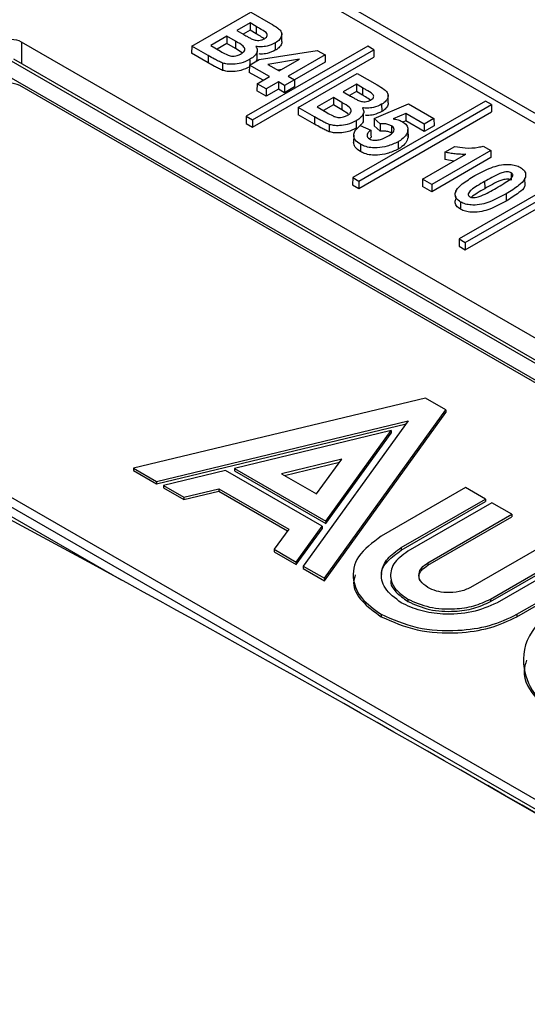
# Paper-space layout 'Sheet1' of a CAD drawing. Header units: millimetres. Extents: x 0 to 420, y 0 to 297.
# Tile 120 of 130: x 339.45 to 342.88, y 273.4 to 280.05. Entities that reach past the tile are written whole.
import ezdxf

# ---------------------------------------------------------------- set-up
doc = ezdxf.new("R2010")
doc.units = ezdxf.units.MM
doc.layers.add('SLD-0', color=179, linetype='Continuous')

psp = doc.layouts.new('Sheet1')

# ---------------------------------------------------------------- linework, layer by layer
at = {"layer": 'SLD-0', "color": 179, "linetype": 'Continuous', "lineweight": 25}
for p, q in [((348.4504, 276.163), (341.094, 280.4098)), ((348.5504, 276.1729), (341.194, 280.4197)), ((340.6112, 279.8726), (341.01, 280.1028)), ((341.01, 280.1028), (341.1439, 280.0255)), ((341.0048, 280.0287), (340.9159, 279.9774)), ((341.0469, 280.0044), (341.0048, 280.0287)), ((341.0048, 280.0287), (341.0048, 279.9793)), ((340.8491, 279.9389), (340.7394, 279.8755)), ((340.9069, 279.9055), (340.8491, 279.9389)), ((340.8491, 279.9389), (340.8491, 279.8895)), ((340.9159, 279.9774), (340.9639, 279.9497)), ((341.0048, 279.9793), (340.9587, 279.9527)), ((341.0466, 279.9552), (341.0048, 279.9793)), ((341.2192, 279.9059), (341.2187, 279.9549)), ((351.5967, 272.8946), (339.4627, 279.8994)), ((340.6112, 279.8726), (340.6105, 279.8236)), ((340.7226, 279.8083), (340.6112, 279.8726)), ((340.7394, 279.8755), (340.8056, 279.8373)), ((340.8491, 279.8895), (340.7822, 279.8508)), ((340.9065, 279.8563), (340.8491, 279.8895)), ((340.9069, 279.9055), (340.9065, 279.8563)), ((341.7993, 279.8716), (340.9798, 279.3985)), ((341.1752, 279.8935), (341.1753, 279.8787)), ((341.1753, 279.8787), (341.1754, 279.8639)), ((341.1754, 279.8639), (341.1756, 279.8442)), ((341.841, 279.8476), (341.7993, 279.8716)), ((340.7222, 279.7591), (340.6105, 279.8236)), ((340.7226, 279.8083), (340.7222, 279.7591)), ((340.9528, 279.826), (340.9065, 279.8563)), ((341.0215, 279.3745), (341.841, 279.8476)), ((341.0215, 279.325), (341.8417, 279.7986)), ((341.0534, 279.7861), (341.0529, 279.8352)), ((341.0671, 279.7823), (341.459, 279.8436)), ((341.5126, 279.8126), (341.2635, 279.6689)), ((341.459, 279.8436), (341.5126, 279.8126)), ((341.5126, 279.8126), (341.5133, 279.7636)), ((341.841, 279.8476), (341.8417, 279.7986)), ((351.2833, 272.9077), (339.379, 279.78)), ((351.3133, 272.9107), (339.409, 279.7829)), ((341.0004, 279.7437), (340.9996, 279.6948)), ((341.0004, 279.7437), (341.0671, 279.7823)), ((341.1353, 279.6659), (341.0004, 279.7437)), ((341.3379, 279.7829), (341.1253, 279.7486)), ((341.1253, 279.7486), (341.202, 279.7044)), ((341.202, 279.7044), (341.3379, 279.7829)), ((341.5133, 279.7636), (341.305, 279.6434)), ((351.0824, 272.9077), (339.379, 279.664)), ((341.0925, 279.6412), (340.9996, 279.6948)), ((341.0522, 279.6179), (341.1353, 279.6659)), ((341.2195, 279.7145), (341.1921, 279.7101)), ((341.2635, 279.6689), (341.305, 279.6449)), ((341.3296, 279.4578), (341.7284, 279.688)), ((341.7284, 279.688), (341.8623, 279.6107)), ((350.9049, 272.9925), (339.4497, 279.6054)), ((341.0522, 279.6179), (341.0515, 279.5689)), ((341.1138, 279.5824), (341.0522, 279.6179)), ((341.1968, 279.6303), (341.1138, 279.5824)), ((341.2383, 279.6064), (341.1968, 279.6303)), ((341.1968, 279.6303), (341.1968, 279.5809)), ((341.305, 279.6449), (341.2383, 279.6064)), ((341.2383, 279.6064), (341.2383, 279.557)), ((341.3058, 279.5959), (341.2383, 279.557)), ((341.305, 279.6449), (341.3058, 279.5959)), ((341.7232, 279.614), (341.6343, 279.5627)), ((341.7654, 279.5897), (341.7232, 279.614)), ((341.7232, 279.614), (341.7232, 279.5646)), ((341.1138, 279.533), (341.0515, 279.5689)), ((341.1138, 279.5824), (341.1138, 279.533)), ((341.1968, 279.5809), (341.1138, 279.533)), ((341.2383, 279.557), (341.1968, 279.5809)), ((341.6343, 279.5627), (341.6823, 279.5349)), ((341.7232, 279.5646), (341.6771, 279.5379)), ((341.765, 279.5405), (341.7232, 279.5646)), ((341.9377, 279.4912), (341.9371, 279.5402)), ((341.5676, 279.5241), (341.4579, 279.4608)), ((341.5676, 279.4747), (341.5007, 279.4361)), ((341.6253, 279.4908), (341.5676, 279.5241)), ((341.5676, 279.5241), (341.5676, 279.4747)), ((341.625, 279.4416), (341.5676, 279.4747)), ((341.6253, 279.4908), (341.625, 279.4416)), ((342.5938, 279.5008), (341.6982, 278.9838)), ((341.7399, 278.9597), (342.6355, 279.4767)), ((341.8433, 279.3829), (342.076, 279.4814)), ((341.8936, 279.4787), (341.8937, 279.464)), ((341.8937, 279.464), (341.8938, 279.4492)), ((342.076, 279.4814), (342.2466, 279.3829)), ((342.6355, 279.4767), (342.5938, 279.5008)), ((342.6355, 279.4767), (342.6362, 279.4277)), ((340.9798, 279.3985), (340.979, 279.3495)), ((340.9798, 279.3985), (341.0215, 279.3745)), ((341.3296, 279.4578), (341.3289, 279.4088)), ((341.4406, 279.3443), (341.3289, 279.4088)), ((341.441, 279.3935), (341.3296, 279.4578)), ((341.4579, 279.4608), (341.5241, 279.4226)), ((341.6672, 279.4139), (341.625, 279.4416)), ((341.7399, 278.9103), (342.6362, 279.4277)), ((341.7718, 279.3714), (341.7713, 279.4204)), ((341.8938, 279.4492), (341.894, 279.4295)), ((342.0559, 279.416), (341.9714, 279.3802)), ((342.1798, 279.3444), (342.0559, 279.416)), ((342.0559, 279.416), (342.0559, 279.3666)), ((340.979, 279.3495), (341.0215, 279.325)), ((341.0215, 279.3745), (341.0215, 279.325)), ((341.441, 279.3935), (341.4406, 279.3443)), ((341.7493, 279.3346), (341.8211, 279.305)), ((341.8433, 279.3829), (341.8426, 279.3339)), ((341.8839, 279.2981), (341.8426, 279.3339)), ((341.8842, 279.3474), (341.8433, 279.3829)), ((341.8842, 279.3474), (341.8841, 279.3227)), ((342.0559, 279.3666), (342.0373, 279.3587)), ((342.1798, 279.295), (342.0559, 279.3666)), ((342.2466, 279.3829), (342.1798, 279.3444)), ((342.1798, 279.3444), (342.1798, 279.295)), ((342.2473, 279.3339), (342.1798, 279.295)), ((342.2466, 279.3829), (342.2473, 279.3339)), ((341.7048, 279.2701), (341.7042, 279.2211)), ((341.8211, 279.305), (341.8213, 279.2877)), ((341.8213, 279.2877), (341.8216, 279.2719)), ((341.8216, 279.2719), (341.8218, 279.2561)), ((341.8841, 279.3227), (341.8839, 279.2981)), ((342.0718, 279.26), (342.0713, 279.309)), ((341.8218, 279.2561), (341.8089, 279.2433)), ((342.0043, 279.2251), (342.0044, 279.2103)), ((342.0044, 279.2103), (342.0045, 279.1956)), ((342.5798, 279.1966), (342.6303, 279.1674)), ((342.0045, 279.1956), (342.0046, 279.1759)), ((342.17, 278.9727), (342.4611, 279.1408)), ((342.6303, 279.1674), (342.2315, 278.9372)), ((342.3202, 279.131), (342.3197, 279.1064)), ((342.3206, 279.1555), (342.3202, 279.131)), ((342.3206, 279.1555), (342.3873, 279.194)), ((342.6303, 279.1674), (342.631, 279.1184)), ((342.631, 279.1184), (342.2315, 278.8877)), ((342.3824, 279.0953), (342.3197, 279.1064)), ((343.2361, 279.0421), (342.4166, 278.5691)), ((342.4583, 278.545), (343.2778, 279.0181)), ((341.6982, 278.9838), (341.6975, 278.9348)), ((341.6975, 278.9348), (341.7399, 278.9103)), ((341.6982, 278.9838), (341.7399, 278.9597)), ((341.7399, 278.9597), (341.7399, 278.9103)), ((342.17, 278.9727), (342.1692, 278.9237)), ((342.2315, 278.9372), (342.17, 278.9727)), ((342.2315, 278.9372), (342.2315, 278.8877)), ((342.4583, 278.4956), (343.2785, 278.9691)), ((342.589, 278.9578), (342.5891, 278.9431)), ((342.5891, 278.9431), (342.5892, 278.9283)), ((342.862, 278.9308), (342.8615, 278.9799)), ((342.2315, 278.8877), (342.1692, 278.9237)), ((342.3952, 278.891), (342.3951, 278.8841)), ((342.5892, 278.9283), (342.5894, 278.9086)), ((342.7343, 278.874), (342.7344, 278.8592)), ((342.3948, 278.8553), (342.3947, 278.842)), ((342.7344, 278.8592), (342.7345, 278.8444)), ((342.7345, 278.8444), (342.7347, 278.8248)), ((342.4166, 278.5691), (342.4159, 278.5201)), ((342.4166, 278.5691), (342.4583, 278.545)), ((342.4583, 278.545), (342.4583, 278.4956)), ((342.4159, 278.5201), (342.4583, 278.4956)), ((342.1887, 277.4933), (340.2181, 277.0192)), ((342.3281, 277.4128), (342.1887, 277.4933)), ((341.5066, 276.2753), (342.3281, 277.4128)), ((342.3281, 277.4128), (342.3281, 277.3965)), ((340.3727, 276.9299), (342.0728, 277.339)), ((342.0728, 277.339), (341.3641, 276.3575)), ((341.5066, 276.2589), (342.3281, 277.3965)), ((340.3727, 276.9135), (342.0586, 277.3192)), ((341.9584, 277.2729), (340.8998, 277.0182)), ((341.5171, 276.6618), (341.9584, 277.2729)), ((341.9584, 277.2729), (341.9584, 277.2566)), ((341.5171, 276.6455), (341.9584, 277.2566)), ((341.624, 277.0799), (341.2171, 276.982)), ((341.4544, 276.845), (341.624, 277.0799)), ((340.2181, 277.0192), (340.3727, 276.9299)), ((340.2181, 277.0192), (340.2181, 277.0028)), ((340.2181, 277.0028), (340.3727, 276.9135)), ((340.8383, 277.0034), (340.4198, 276.9027)), ((341.4915, 276.6263), (340.8383, 277.0034)), ((340.8998, 277.0182), (340.8998, 277.0019)), ((340.8998, 277.0182), (341.5171, 276.6618)), ((340.8998, 277.0019), (341.5171, 276.6455)), ((341.2371, 276.9704), (341.6097, 277.0601)), ((346.3582, 272.8006), (339.1174, 276.9806)), ((341.2171, 276.982), (341.4544, 276.845)), ((346.3582, 272.7353), (339.1174, 276.9153)), ((340.3727, 276.9299), (340.3727, 276.9135)), ((340.4198, 276.9027), (340.5573, 276.8233)), ((340.4198, 276.9027), (340.4198, 276.8864)), ((340.4198, 276.8864), (340.5573, 276.807)), ((340.5573, 276.8233), (340.7937, 276.8802)), ((340.7937, 276.8802), (341.266, 276.6076)), ((340.7937, 276.8802), (340.7937, 276.8639)), ((342.4594, 276.8885), (341.8912, 276.5605)), ((342.5944, 276.8105), (342.4594, 276.8885)), ((339.1181, 276.8514), (340.1343, 276.2647)), ((340.5573, 276.807), (340.7937, 276.8639)), ((340.5573, 276.8233), (340.5573, 276.807)), ((340.7937, 276.8639), (341.2577, 276.5961)), ((342.0263, 276.4825), (342.5944, 276.8105)), ((342.5944, 276.8105), (342.5944, 276.7942)), ((342.0263, 276.4662), (342.5944, 276.7942)), ((342.638, 276.7854), (342.0698, 276.4574)), ((342.7731, 276.7074), (342.638, 276.7854)), ((342.2049, 276.3794), (342.7731, 276.7074)), ((342.2049, 276.3631), (342.7731, 276.6911)), ((342.7731, 276.7074), (342.7731, 276.6911)), ((341.266, 276.6076), (341.1674, 276.4711)), ((341.3171, 276.3847), (341.4915, 276.6263)), ((341.3171, 276.3684), (341.4915, 276.61)), ((341.4915, 276.6263), (341.4915, 276.61)), ((341.5171, 276.6618), (341.5171, 276.6455)), ((343.062, 276.5406), (342.4939, 276.2126)), ((341.1674, 276.4711), (341.3171, 276.3847)), ((341.1674, 276.4711), (341.1674, 276.4548)), ((342.0263, 276.4825), (342.0263, 276.4662)), ((341.1674, 276.4548), (341.3171, 276.3684)), ((342.6289, 276.1346), (343.1971, 276.4626)), ((342.6289, 276.1183), (343.1971, 276.4463)), ((343.2406, 276.4375), (342.6725, 276.1095)), ((341.3171, 276.3847), (341.3171, 276.3684)), ((341.3641, 276.3575), (341.3641, 276.3412)), ((341.3641, 276.3575), (341.5066, 276.2753)), ((341.3641, 276.3412), (341.5066, 276.2589)), ((342.2049, 276.3794), (342.2049, 276.3631)), ((342.8075, 276.0315), (343.3757, 276.3595)), ((342.8075, 276.0152), (343.3757, 276.3432)), ((341.5066, 276.2753), (341.5066, 276.2589)), ((342.0698, 276.1346), (342.0698, 276.1183)), ((342.6289, 276.1346), (342.6289, 276.1183)), ((341.8911, 276.0315), (341.8911, 276.0151)), ((342.8075, 276.0315), (342.8075, 276.0152))]:
    psp.add_line(p, q, dxfattribs=at)
at = {"layer": 'SLD-0', "color": 8, "linetype": 'Continuous', "lineweight": 25}
psp.add_line((339.4627, 279.8994), (339.4627, 279.7519), dxfattribs=at)
at = {"layer": 'SLD-0', "color": 179, "linetype": 'Continuous', "lineweight": 25}
psp.add_arc((339.379, 279.4689), 0.1537, 62.60907, 117.39093, dxfattribs=at)
for centre, major_axis, ratio, start_param, end_param in [((339.392, 279.8586), (0.1, 0), 0.577464, 0.785543, 2.356042), ((347.5571, 169.6006), (-71.1009, 111.7438), 0.546425, 5.435695, 5.512897), ((347.5924, 169.6231), (-71.0758, 111.7006), 0.546414, 5.435687, 5.475124), ((333.583, 161.5335), (-60.6569, 117.751), 0.606745, 5.48833, 5.565531)]:
    psp.add_ellipse(centre, major_axis=major_axis, ratio=ratio, start_param=start_param, end_param=end_param, dxfattribs=at)
at = {"layer": 'SLD-0', "color": 8, "linetype": 'Continuous', "lineweight": 25}
psp.add_ellipse((333.5477, 161.5152), major_axis=(-60.6317, 117.7077), ratio=0.606756, start_param=5.504738, end_param=5.549147, dxfattribs=at)
at = {"layer": 'SLD-0', "color": 179, "linetype": 'Continuous', "lineweight": 25}
for points, knots in [([(341.0469, 280.0044), (341.0469, 279.9995), (341.0468, 279.9897), (341.0467, 279.9733), (341.0466, 279.9618), (341.0466, 279.9552)], [0, 0, 0, 0, 0.29999, 0.59998, 1, 1, 1, 1]), ([(341.1021, 279.9223), (341.1072, 279.9257), (341.1164, 279.9317), (341.1221, 279.943), (341.1217, 279.9538), (341.1065, 279.972), (341.0767, 279.9867), (341.0541, 280.0001), (341.0469, 280.0044)], [0, 0, 0, 0, 0.131753, 0.235816, 0.339752, 0.444815, 0.822898, 1, 1, 1, 1]), ([(341.1439, 280.0255), (341.1606, 280.0155), (341.1869, 279.9998), (341.2155, 279.9743), (341.2212, 279.9486), (341.2117, 279.9223), (341.1922, 279.904), (341.1783, 279.8954), (341.1752, 279.8935)], [0, 0, 0, 0, 0.272647, 0.429179, 0.587654, 0.767809, 0.94825, 1, 1, 1, 1]), ([(340.9639, 279.9497), (340.9683, 279.9471), (340.9794, 279.9407), (340.9972, 279.9305), (341.0113, 279.9233), (341.0184, 279.9197)], [0, 0, 0, 0, 0.249851, 0.624688, 1, 1, 1, 1]), ([(341.0991, 279.9229), (341.0885, 279.9298), (341.0715, 279.9409), (341.0534, 279.9513), (341.0466, 279.9552)], [0, 0, 0, 0, 0.6246607, 1, 1, 1, 1]), ([(340.9444, 279.8193), (340.9515, 279.824), (340.9636, 279.8321), (340.9705, 279.8467), (340.9693, 279.8599), (340.951, 279.8816), (340.9262, 279.895), (340.9069, 279.9055)], [0, 0, 0, 0, 0.181677, 0.306953, 0.432207, 0.558046, 1, 1, 1, 1]), ([(341.0448, 279.8701), (341.0491, 279.8618), (341.0576, 279.8453), (341.0485, 279.8198), (341.0292, 279.7985), (341.0109, 279.7871), (341.0024, 279.7817)], [0, 0, 0, 0, 0.2651251, 0.5226602, 0.7770838, 1, 1, 1, 1]), ([(341.0184, 279.9197), (341.0274, 279.9165), (341.0416, 279.9113), (341.0645, 279.9103), (341.0836, 279.9134), (341.0952, 279.9186), (341.1014, 279.9219), (341.1021, 279.9223)], [0, 0, 0, 0, 0.339648, 0.533094, 0.727154, 0.968781, 1, 1, 1, 1]), ([(341.1752, 279.8935), (341.1578, 279.8855), (341.1292, 279.8723), (341.0812, 279.8663), (341.056, 279.8689), (341.0448, 279.8701)], [0, 0, 0, 0, 0.463362, 0.760045, 1, 1, 1, 1]), ([(341.218, 279.9058), (341.2185, 279.9042), (341.2217, 279.8934), (341.2113, 279.8731), (341.1927, 279.8549), (341.1787, 279.8462), (341.1756, 279.8442)], [0, 0, 0, 0, 0.074655, 0.47877, 0.883619, 1, 1, 1, 1]), ([(340.82, 279.7577), (340.8103, 279.7619), (340.7909, 279.7701), (340.7593, 279.7875), (340.7366, 279.8003), (340.7226, 279.8083)], [0, 0, 0, 0, 0.275244, 0.549868, 1, 1, 1, 1]), ([(340.8056, 279.8373), (340.8179, 279.8305), (340.8362, 279.8203), (340.8605, 279.8083), (340.8802, 279.8044), (340.8993, 279.8045), (340.9211, 279.8081), (340.9356, 279.8144), (340.9434, 279.8187), (340.9444, 279.8193)], [0, 0, 0, 0, 0.309211, 0.462687, 0.570896, 0.678485, 0.804386, 0.974982, 1, 1, 1, 1]), ([(341.1756, 279.8442), (341.1581, 279.8363), (341.1294, 279.8234), (341.0886, 279.8174), (341.0706, 279.8189), (341.0666, 279.8193)], [0, 0, 0, 0, 0.548794, 0.899995, 1, 1, 1, 1]), ([(340.8197, 279.7085), (340.81, 279.7126), (340.7907, 279.7208), (340.7589, 279.7383), (340.7363, 279.7511), (340.7222, 279.7591)], [0, 0, 0, 0, 0.27499, 0.549326, 1, 1, 1, 1]), ([(340.82, 279.7577), (340.82, 279.7528), (340.8199, 279.7429), (340.8198, 279.7265), (340.8198, 279.715), (340.8197, 279.7085)], [0, 0, 0, 0, 0.29999, 0.59998, 1, 1, 1, 1]), ([(341.0028, 279.7325), (340.984, 279.7233), (340.9515, 279.7073), (340.896, 279.6993), (340.8523, 279.6996), (340.8296, 279.7058), (340.8197, 279.7085)], [0, 0, 0, 0, 0.362901, 0.628826, 0.8378, 1, 1, 1, 1]), ([(341.0024, 279.7817), (340.9836, 279.7725), (340.9512, 279.7565), (340.8958, 279.7486), (340.8523, 279.7489), (340.8298, 279.755), (340.82, 279.7577)], [0, 0, 0, 0, 0.364208, 0.629966, 0.838323, 1, 1, 1, 1]), ([(341.0024, 279.7817), (341.0024, 279.7768), (341.0025, 279.767), (341.0026, 279.7548), (341.0027, 279.7475), (341.0027, 279.7451)], [0, 0, 0, 0, 0.4028817, 0.8057627, 1, 1, 1, 1]), ([(341.0515, 279.7863), (341.0514, 279.7825), (341.0513, 279.7765), (341.0465, 279.7713), (341.0447, 279.7693)], [0, 0, 0, 0, 0.6264121, 1, 1, 1, 1]), ([(341.8623, 279.6107), (341.879, 279.6008), (341.9053, 279.5851), (341.934, 279.5595), (341.9396, 279.5338), (341.9302, 279.5075), (341.9106, 279.4893), (341.8967, 279.4806), (341.8936, 279.4787)], [0, 0, 0, 0, 0.272647, 0.429179, 0.587654, 0.767809, 0.94825, 1, 1, 1, 1]), ([(341.6823, 279.5349), (341.6868, 279.5324), (341.6979, 279.526), (341.7156, 279.5157), (341.7297, 279.5086), (341.7368, 279.505)], [0, 0, 0, 0, 0.249851, 0.624688, 1, 1, 1, 1]), ([(341.7654, 279.5897), (341.7653, 279.5848), (341.7652, 279.5749), (341.7651, 279.5585), (341.765, 279.547), (341.765, 279.5405)], [0, 0, 0, 0, 0.29999, 0.59998, 1, 1, 1, 1]), ([(341.8194, 279.507), (341.8082, 279.5143), (341.7906, 279.5258), (341.7718, 279.5366), (341.765, 279.5405)], [0, 0, 0, 0, 0.638014, 1, 1, 1, 1]), ([(341.8205, 279.5075), (341.8256, 279.5109), (341.8349, 279.517), (341.8405, 279.5282), (341.8401, 279.539), (341.825, 279.5572), (341.7951, 279.572), (341.7725, 279.5854), (341.7654, 279.5897)], [0, 0, 0, 0, 0.131753, 0.235816, 0.339752, 0.444815, 0.822898, 1, 1, 1, 1]), ([(341.6628, 279.4045), (341.67, 279.4093), (341.682, 279.4173), (341.6889, 279.432), (341.6877, 279.4451), (341.6695, 279.4668), (341.6447, 279.4803), (341.6253, 279.4908)], [0, 0, 0, 0, 0.181677, 0.306953, 0.432207, 0.558046, 1, 1, 1, 1]), ([(341.7368, 279.505), (341.7458, 279.5017), (341.76, 279.4966), (341.7829, 279.4956), (341.802, 279.4987), (341.8136, 279.5039), (341.8198, 279.5072), (341.8205, 279.5075)], [0, 0, 0, 0, 0.339648, 0.533094, 0.727154, 0.968781, 1, 1, 1, 1]), ([(341.8936, 279.4787), (341.8762, 279.4707), (341.8476, 279.4576), (341.7996, 279.4516), (341.7744, 279.4542), (341.7632, 279.4554)], [0, 0, 0, 0, 0.463362, 0.760045, 1, 1, 1, 1]), ([(341.9364, 279.4911), (341.9369, 279.4894), (341.9402, 279.4787), (341.9297, 279.4584), (341.9111, 279.4401), (341.8971, 279.4315), (341.894, 279.4295)], [0, 0, 0, 0, 0.074655, 0.47877, 0.883619, 1, 1, 1, 1]), ([(341.5241, 279.4226), (341.5363, 279.4158), (341.5546, 279.4055), (341.5789, 279.3936), (341.5986, 279.3897), (341.6177, 279.3897), (341.6395, 279.3934), (341.654, 279.3997), (341.6618, 279.404), (341.6628, 279.4045)], [0, 0, 0, 0, 0.309211, 0.462687, 0.570896, 0.678485, 0.804386, 0.974982, 1, 1, 1, 1]), ([(341.7632, 279.4554), (341.7675, 279.447), (341.7761, 279.4306), (341.7669, 279.4051), (341.7476, 279.3837), (341.7293, 279.3723), (341.7208, 279.367)], [0, 0, 0, 0, 0.2651251, 0.5226602, 0.7770838, 1, 1, 1, 1]), ([(341.894, 279.4295), (341.8765, 279.4216), (341.8478, 279.4086), (341.807, 279.4027), (341.789, 279.4042), (341.785, 279.4045)], [0, 0, 0, 0, 0.548794, 0.899995, 1, 1, 1, 1]), ([(341.5381, 279.2937), (341.5284, 279.2979), (341.5091, 279.3061), (341.4774, 279.3236), (341.4547, 279.3364), (341.4406, 279.3443)], [0, 0, 0, 0, 0.27499, 0.549326, 1, 1, 1, 1]), ([(341.5384, 279.343), (341.5287, 279.3471), (341.5094, 279.3554), (341.4777, 279.3728), (341.455, 279.3856), (341.441, 279.3935)], [0, 0, 0, 0, 0.275244, 0.549868, 1, 1, 1, 1]), ([(341.5384, 279.343), (341.5384, 279.3381), (341.5383, 279.3282), (341.5382, 279.3118), (341.5382, 279.3003), (341.5381, 279.2937)], [0, 0, 0, 0, 0.29999, 0.59998, 1, 1, 1, 1]), ([(341.7208, 279.367), (341.7021, 279.3578), (341.6696, 279.3418), (341.6142, 279.3339), (341.5708, 279.3342), (341.5482, 279.3403), (341.5384, 279.343)], [0, 0, 0, 0, 0.364204, 0.629968, 0.838323, 1, 1, 1, 1]), ([(341.7502, 279.209), (341.7368, 279.2184), (341.7114, 279.2362), (341.7018, 279.2688), (341.7119, 279.303), (341.7351, 279.3226), (341.7493, 279.3346)], [0, 0, 0, 0, 0.259701, 0.49187, 0.690504, 1, 1, 1, 1]), ([(341.7208, 279.367), (341.7209, 279.3621), (341.7209, 279.3522), (341.7211, 279.3358), (341.7212, 279.3243), (341.7212, 279.3178)], [0, 0, 0, 0, 0.29999, 0.59998, 1, 1, 1, 1]), ([(341.7699, 279.3715), (341.7695, 279.3679), (341.768, 279.3562), (341.7587, 279.3444), (341.7492, 279.3377), (341.7485, 279.3372)], [0, 0, 0, 0, 0.298277, 0.950599, 1, 1, 1, 1]), ([(341.9594, 279.3339), (341.9519, 279.3374), (341.9368, 279.3443), (341.9096, 279.3479), (341.8921, 279.3476), (341.8842, 279.3474)], [0, 0, 0, 0, 0.35338, 0.707535, 1, 1, 1, 1]), ([(341.936, 279.2627), (341.9478, 279.2701), (341.9655, 279.2811), (341.9781, 279.3), (341.9786, 279.3148), (341.9708, 279.3265), (341.9625, 279.3319), (341.9594, 279.3339)], [0, 0, 0, 0, 0.367504, 0.550129, 0.734034, 0.902952, 1, 1, 1, 1]), ([(341.9594, 279.3339), (341.9594, 279.3273), (341.9593, 279.3159), (341.9592, 279.2995), (341.9591, 279.2896), (341.9591, 279.2847)], [0, 0, 0, 0, 0.397934, 0.698917, 1, 1, 1, 1]), ([(341.9714, 279.3802), (341.977, 279.3794), (341.9882, 279.3778), (342.0045, 279.3744), (342.0197, 279.3693), (342.0283, 279.3649), (342.0327, 279.3626)], [0, 0, 0, 0, 0.249175, 0.498902, 0.745914, 1, 1, 1, 1]), ([(342.0327, 279.3626), (342.0439, 279.3547), (342.0653, 279.3397), (342.0715, 279.318), (342.0713, 279.307), (342.0712, 279.3051)], [0, 0, 0, 0, 0.4744746, 0.9110248, 1, 1, 1, 1]), ([(341.7212, 279.3178), (341.7024, 279.3085), (341.6699, 279.2925), (341.6144, 279.2846), (341.5707, 279.2849), (341.548, 279.291), (341.5381, 279.2937)], [0, 0, 0, 0, 0.362901, 0.628826, 0.8378, 1, 1, 1, 1]), ([(341.8211, 279.305), (341.8126, 279.2981), (341.799, 279.2872), (341.7944, 279.2697), (341.7968, 279.2559), (341.8058, 279.2489), (341.8105, 279.2453)], [0, 0, 0, 0, 0.3788816, 0.6070392, 0.7971722, 1, 1, 1, 1]), ([(341.8105, 279.2453), (341.8154, 279.2429), (341.8254, 279.2383), (341.8465, 279.2357), (341.8723, 279.2371), (341.9048, 279.2458), (341.9244, 279.2565), (341.936, 279.2627)], [0, 0, 0, 0, 0.132014, 0.264947, 0.438412, 0.668798, 1, 1, 1, 1]), ([(341.9591, 279.2847), (341.9516, 279.2881), (341.9366, 279.2951), (341.9094, 279.2987), (341.8919, 279.2983), (341.8839, 279.2981)], [0, 0, 0, 0, 0.351572, 0.7039764, 1, 1, 1, 1]), ([(342.0712, 279.3051), (342.0677, 279.292), (342.0606, 279.2662), (342.0298, 279.2407), (342.0095, 279.2283), (342.0043, 279.2251)], [0, 0, 0, 0, 0.434095, 0.854269, 1, 1, 1, 1]), ([(342.0712, 279.3051), (342.0713, 279.3002), (342.0714, 279.2904), (342.0716, 279.2741), (342.0717, 279.2626), (342.0718, 279.2561)], [0, 0, 0, 0, 0.2999902, 0.59998, 1, 1, 1, 1]), ([(341.7498, 279.1598), (341.736, 279.1693), (341.7099, 279.1871), (341.7061, 279.2102), (341.7043, 279.2211)], [0, 0, 0, 0, 0.528828, 1, 1, 1, 1]), ([(341.7502, 279.209), (341.7502, 279.2041), (341.7501, 279.1943), (341.75, 279.1779), (341.7499, 279.1664), (341.7498, 279.1598)], [0, 0, 0, 0, 0.29999, 0.59998, 1, 1, 1, 1]), ([(342.0043, 279.2251), (341.9806, 279.2141), (341.9391, 279.1947), (341.8725, 279.1837), (341.8194, 279.1844), (341.7795, 279.1939), (341.7593, 279.2043), (341.7502, 279.209)], [0, 0, 0, 0, 0.318307, 0.557367, 0.714231, 0.871505, 1, 1, 1, 1]), ([(342.0718, 279.2561), (342.0682, 279.243), (342.0611, 279.2171), (342.0302, 279.1915), (342.0099, 279.1791), (342.0046, 279.1759)], [0, 0, 0, 0, 0.434429, 0.854797, 1, 1, 1, 1]), ([(342.3873, 279.194), (342.4106, 279.1901), (342.4623, 279.1815), (342.5307, 279.1839), (342.5687, 279.1937), (342.5798, 279.1966)], [0, 0, 0, 0, 0.368412, 0.816254, 1, 1, 1, 1]), ([(342.0046, 279.1759), (341.9809, 279.1648), (341.9393, 279.1454), (341.8725, 279.1344), (341.8193, 279.1351), (341.7792, 279.1446), (341.7589, 279.1551), (341.7498, 279.1598)], [0, 0, 0, 0, 0.318139, 0.557162, 0.714174, 0.871589, 1, 1, 1, 1]), ([(342.4611, 279.1408), (342.4491, 279.1406), (342.425, 279.1404), (342.3893, 279.1432), (342.3541, 279.1477), (342.3318, 279.1529), (342.3206, 279.1555)], [0, 0, 0, 0, 0.250189, 0.500705, 0.748571, 1, 1, 1, 1]), ([(342.5231, 278.9968), (342.5582, 279.016), (342.608, 279.0433), (342.6864, 279.0684), (342.741, 279.0742), (342.7885, 279.0695), (342.8152, 279.0601), (342.8277, 279.0534), (342.8303, 279.0519)], [0, 0, 0, 0, 0.403453, 0.572998, 0.744534, 0.857062, 0.970023, 1, 1, 1, 1]), ([(342.4266, 278.8185), (342.4161, 278.826), (342.3959, 278.8404), (342.3878, 278.8698), (342.3981, 278.9048), (342.4451, 278.9493), (342.4934, 278.9788), (342.5231, 278.9968)], [0, 0, 0, 0, 0.136104, 0.262598, 0.414559, 0.641315, 1, 1, 1, 1]), ([(342.7689, 279.0163), (342.765, 279.0181), (342.7572, 279.0216), (342.7397, 279.0227), (342.7165, 279.0197), (342.6806, 279.0072), (342.6379, 278.9854), (342.6053, 278.9671), (342.589, 278.9578)], [0, 0, 0, 0, 0.065621, 0.13187, 0.228773, 0.38433, 0.690822, 1, 1, 1, 1]), ([(342.6676, 278.9125), (342.6844, 278.9224), (342.7164, 278.9411), (342.7514, 278.9646), (342.772, 278.9827), (342.7786, 278.9941), (342.7797, 279.0037), (342.7766, 279.0109), (342.7715, 279.0145), (342.7689, 279.0163)], [0, 0, 0, 0, 0.324272, 0.615658, 0.722813, 0.830823, 0.892634, 0.944414, 1, 1, 1, 1]), ([(342.8303, 279.0519), (342.8406, 279.0446), (342.8606, 279.0304), (342.8688, 279.0014), (342.8589, 278.9668), (342.8131, 278.9219), (342.7645, 278.8924), (342.7343, 278.874)], [0, 0, 0, 0, 0.133954, 0.260761, 0.410736, 0.633351, 1, 1, 1, 1]), ([(342.7689, 279.0163), (342.7689, 279.0114), (342.7688, 278.995), (342.7686, 278.9786), (342.7685, 278.9671)], [0, 0, 0, 0, 0.29999, 1, 1, 1, 1]), ([(342.589, 278.9578), (342.5722, 278.9479), (342.5403, 278.9292), (342.5054, 278.9058), (342.4849, 278.8876), (342.4785, 278.8762), (342.4773, 278.8668), (342.4803, 278.8596), (342.4853, 278.856), (342.488, 278.8542)], [0, 0, 0, 0, 0.325149, 0.616465, 0.723598, 0.831561, 0.892572, 0.943847, 1, 1, 1, 1]), ([(342.7685, 278.9671), (342.7652, 278.9687), (342.7584, 278.9718), (342.7432, 278.9734), (342.7224, 278.9715), (342.6858, 278.9608), (342.6417, 278.938), (342.6069, 278.9184), (342.5894, 278.9086)], [0, 0, 0, 0, 0.058043, 0.116731, 0.201866, 0.340302, 0.667968, 1, 1, 1, 1]), ([(342.8604, 278.931), (342.8598, 278.9284), (342.8557, 278.9105), (342.8114, 278.873), (342.7641, 278.8433), (342.7347, 278.8248)], [0, 0, 0, 0, 0.060071, 0.415789, 1, 1, 1, 1]), ([(342.7343, 278.874), (342.6992, 278.8547), (342.6494, 278.8273), (342.5707, 278.8021), (342.5158, 278.7962), (342.4682, 278.8011), (342.4416, 278.8105), (342.4292, 278.8172), (342.4266, 278.8185)], [0, 0, 0, 0, 0.402629, 0.573127, 0.745677, 0.857881, 0.970514, 1, 1, 1, 1]), ([(342.488, 278.8542), (342.4919, 278.8524), (342.4997, 278.8488), (342.5174, 278.8477), (342.5408, 278.8506), (342.5764, 278.8633), (342.6189, 278.8849), (342.6513, 278.9033), (342.6676, 278.9125)], [0, 0, 0, 0, 0.065965, 0.1324969, 0.2323382, 0.3856634, 0.6914779, 1, 1, 1, 1]), ([(342.5894, 278.9086), (342.5727, 278.8987), (342.5412, 278.8798), (342.5082, 278.8593), (342.4959, 278.8474), (342.4945, 278.846)], [0, 0, 0, 0, 0.498997, 0.944173, 1, 1, 1, 1]), ([(342.4262, 278.7693), (342.4158, 278.7768), (342.3957, 278.7912), (342.3871, 278.818), (342.3935, 278.8343), (342.3965, 278.8419)], [0, 0, 0, 0, 0.3642406, 0.7022854, 1, 1, 1, 1]), ([(342.7347, 278.8248), (342.6996, 278.8055), (342.6497, 278.7781), (342.5708, 278.7528), (342.5156, 278.7469), (342.4678, 278.7518), (342.4412, 278.7613), (342.4288, 278.768), (342.4262, 278.7693)], [0, 0, 0, 0, 0.401713, 0.572777, 0.7459, 0.858253, 0.97103, 1, 1, 1, 1]), ([(342.4266, 278.8185), (342.4266, 278.8136), (342.4265, 278.8038), (342.4264, 278.7874), (342.4263, 278.7759), (342.4262, 278.7693)], [0, 0, 0, 0, 0.29999, 0.59998, 1, 1, 1, 1]), ([(341.8912, 276.5605), (341.8319, 276.516), (341.7151, 276.4284), (341.6885, 276.2718), (341.7475, 276.1333), (341.8427, 276.0658), (341.8911, 276.0315)], [0, 0, 0, 0, 0.283568, 0.557981, 0.775189, 1, 1, 1, 1]), ([(342.0263, 276.1095), (341.9844, 276.1409), (341.9021, 276.2026), (341.8833, 276.3131), (341.925, 276.4108), (341.9921, 276.4583), (342.0263, 276.4825)], [0, 0, 0, 0, 0.283561, 0.557962, 0.775173, 1, 1, 1, 1]), ([(341.8954, 276.3002), (341.8951, 276.3015), (341.8881, 276.3323), (341.9296, 276.3947), (341.9937, 276.4421), (342.0263, 276.4662)], [0, 0, 0, 0, 0.020274, 0.501697, 1, 1, 1, 1]), ([(342.0698, 276.4574), (342.0336, 276.4302), (341.9624, 276.3768), (341.9462, 276.2812), (341.9822, 276.1967), (342.0403, 276.1556), (342.0698, 276.1346)], [0, 0, 0, 0, 0.283627, 0.558049, 0.775248, 1, 1, 1, 1]), ([(342.2048, 276.2126), (342.1861, 276.2266), (342.1493, 276.2542), (342.141, 276.3036), (342.1596, 276.3473), (342.1896, 276.3686), (342.2049, 276.3794)], [0, 0, 0, 0, 0.283408, 0.55782, 0.775089, 1, 1, 1, 1]), ([(342.1525, 276.2598), (342.1491, 276.27), (342.1412, 276.2934), (342.1603, 276.3311), (342.1899, 276.3523), (342.2049, 276.3631)], [0, 0, 0, 0, 0.2754505, 0.6314643, 1, 1, 1, 1]), ([(341.7159, 276.2989), (341.7105, 276.2811), (341.6926, 276.2213), (341.7513, 276.1166), (341.844, 276.0493), (341.8911, 276.0151)], [0, 0, 0, 0, 0.173485, 0.579635, 1, 1, 1, 1]), ([(341.956, 276.2592), (341.956, 276.259), (341.9504, 276.2332), (341.9864, 276.1801), (342.0417, 276.1391), (342.0698, 276.1183)], [0, 0, 0, 0, 0.003524, 0.493246, 1, 1, 1, 1]), ([(342.4939, 276.2126), (342.4696, 276.2018), (342.4217, 276.1805), (342.3361, 276.1757), (342.2605, 276.1864), (342.2236, 276.2038), (342.2048, 276.2126)], [0, 0, 0, 0, 0.2835887, 0.5579479, 0.7751261, 1, 1, 1, 1]), ([(342.0698, 276.1346), (342.1168, 276.1137), (342.2094, 276.0726), (342.375, 276.0632), (342.5213, 276.084), (342.5926, 276.1176), (342.6289, 276.1346)], [0, 0, 0, 0, 0.283565, 0.557931, 0.775133, 1, 1, 1, 1]), ([(342.6725, 276.1095), (342.6181, 276.0853), (342.5112, 276.0378), (342.3198, 276.027), (342.1506, 276.051), (342.0682, 276.0898), (342.0263, 276.1095)], [0, 0, 0, 0, 0.28356, 0.557966, 0.775179, 1, 1, 1, 1]), ([(342.0698, 276.1183), (342.1168, 276.0974), (342.2094, 276.0563), (342.375, 276.0469), (342.5213, 276.0677), (342.5926, 276.1012), (342.6289, 276.1183)], [0, 0, 0, 0, 0.283565, 0.557931, 0.775133, 1, 1, 1, 1]), ([(343.148, 276.1337), (343.0552, 276.064), (342.8725, 275.927), (342.8309, 275.6819), (342.9232, 275.4652), (343.0722, 275.3596), (343.1479, 275.306)], [0, 0, 0, 0, 0.283561, 0.557986, 0.7752, 1, 1, 1, 1]), ([(341.8911, 276.0315), (341.9682, 275.9972), (342.1199, 275.9298), (342.3913, 275.9145), (342.6312, 275.9486), (342.7481, 276.0036), (342.8075, 276.0315)], [0, 0, 0, 0, 0.283547, 0.55795, 0.775174, 1, 1, 1, 1]), ([(341.8911, 276.0151), (341.9682, 275.9809), (342.1199, 275.9135), (342.3913, 275.8982), (342.6312, 275.9323), (342.7481, 275.9873), (342.8075, 276.0152)], [0, 0, 0, 0, 0.283547, 0.55795, 0.775174, 1, 1, 1, 1]), ([(342.8713, 275.7224), (342.8642, 275.6982), (342.838, 275.6084), (342.9295, 275.4483), (343.0743, 275.3431), (343.1479, 275.2896)], [0, 0, 0, 0, 0.153821, 0.56965, 1, 1, 1, 1])]:
    psp.add_open_spline(points, degree=3, knots=knots, dxfattribs=at)

doc.saveas('drawing.dxf')
